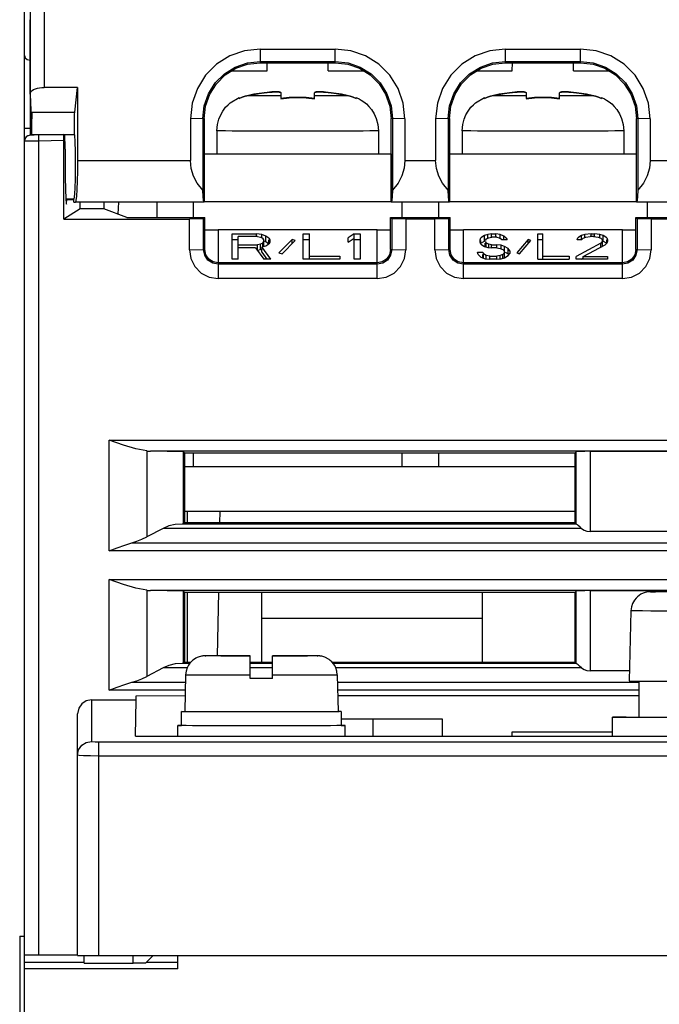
# Model space of a CAD drawing. Extents: x 0 to 420, y 0 to 297.
# Tile 2 of 30: x 190 to 202, y 34 to 52. Entities that reach past the tile are written whole.
import ezdxf

# ---------------------------------------------------------------- set-up
doc = ezdxf.new("R2010")
doc.units = 0
doc.header["$LTSCALE"] = 23.1
doc.layers.get('0').update_dxf_attribs({"linetype": 'CONTINUOUS'})

msp = doc.modelspace()

# ---------------------------------------------------------------- linework, layer by layer
at = {"color": 7, "linetype": 'CONTINUOUS'}
for p, q in [((190.216, 49.631), (190.216, 88.408)), ((190.315, 52.067), (190.315, 49.731)), ((190.567, 51.978), (190.567, 50.588)), ((190.317, 50.472), (190.317, 51.804)), ((194.441, 51.278), (194.441, 51.032)), ((194.441, 51.278), (195.791, 51.278)), ((195.791, 51.032), (195.791, 51.278)), ((198.841, 51.278), (198.841, 51.032)), ((198.841, 51.278), (200.191, 51.278)), ((200.191, 51.032), (200.191, 51.278)), ((194.441, 51.056), (195.791, 51.056)), ((198.841, 51.056), (200.191, 51.056)), ((193.936, 50.889), (194.567, 50.889)), ((194.441, 51.032), (195.791, 51.032)), ((194.567, 50.889), (194.569, 51.032)), ((195.666, 50.889), (195.664, 51.032)), ((195.666, 50.889), (196.297, 50.889)), ((198.336, 50.889), (198.967, 50.889)), ((198.841, 51.032), (200.191, 51.032)), ((198.967, 50.889), (198.969, 51.032)), ((200.066, 50.889), (200.064, 51.032)), ((200.066, 50.889), (200.697, 50.889)), ((191.167, 50.588), (190.567, 50.588)), ((191.117, 50.146), (191.167, 50.588)), ((191.167, 50.588), (191.167, 49.28)), ((190.317, 50.47), (190.317, 50.472)), ((190.317, 50.47), (190.339, 49.892)), ((193.904, 50.311), (194.066, 50.409)), ((194.119, 50.413), (194.066, 50.39)), ((194.066, 50.409), (194.066, 50.389)), ((194.516, 50.492), (194.516, 50.493)), ((194.816, 50.491), (194.816, 50.388)), ((195.416, 50.387), (195.416, 50.491)), ((196.166, 50.389), (196.166, 50.409)), ((198.304, 50.311), (198.466, 50.409)), ((198.519, 50.413), (198.466, 50.39)), ((198.466, 50.409), (198.466, 50.389)), ((198.916, 50.492), (198.916, 50.493)), ((199.216, 50.491), (199.216, 50.388)), ((199.816, 50.387), (199.816, 50.491)), ((200.566, 50.389), (200.566, 50.409)), ((190.348, 50.146), (190.339, 49.892)), ((190.348, 50.146), (191.117, 50.146)), ((193.414, 50.029), (193.191, 50.028)), ((193.191, 50.028), (193.191, 49.28)), ((193.439, 50.03), (193.414, 50.029)), ((193.414, 50.029), (193.414, 48.747)), ((193.439, 50.03), (193.437, 48.531)), ((196.795, 48.531), (196.794, 50.03)), ((196.819, 50.029), (196.794, 50.03)), ((196.819, 50.029), (196.819, 48.747)), ((197.041, 50.028), (196.819, 50.029)), ((197.041, 50.028), (197.041, 49.28)), ((197.814, 50.029), (197.591, 50.028)), ((197.591, 50.028), (197.591, 49.28)), ((197.839, 50.03), (197.814, 50.029)), ((197.814, 50.029), (197.814, 48.747)), ((197.839, 50.03), (197.837, 48.531)), ((201.195, 48.531), (201.194, 50.03)), ((201.219, 50.029), (201.194, 50.03)), ((201.219, 50.029), (201.219, 48.747)), ((201.441, 50.028), (201.219, 50.029)), ((201.441, 50.028), (201.441, 49.28)), ((190.339, 49.892), (190.339, 49.731)), ((190.346, 49.853), (190.346, 49.92)), ((190.346, 49.791), (190.346, 49.853)), ((193.666, 49.809), (193.666, 49.393)), ((196.566, 49.809), (196.566, 49.393)), ((198.066, 49.809), (198.066, 49.393)), ((200.966, 49.809), (200.966, 49.393)), ((190.216, 24.354), (190.216, 49.631)), ((190.922, 49.742), (190.315, 49.731)), ((190.347, 49.732), (190.346, 49.791)), ((190.735, 49.738), (190.347, 49.738)), ((190.465, 49.733), (190.466, 49.633)), ((190.466, 49.633), (190.919, 49.641)), ((190.466, 49.633), (190.466, 35.028)), ((190.919, 48.228), (190.919, 49.641)), ((190.922, 49.741), (190.935, 49.742)), ((191.114, 49.738), (190.935, 49.738)), ((190.943, 49.48), (190.943, 49.23)), ((191.167, 49.28), (193.191, 49.28)), ((193.441, 48.54), (193.441, 49.396)), ((193.441, 49.396), (193.666, 49.396)), ((196.791, 49.39), (193.441, 49.39)), ((196.566, 49.396), (196.791, 49.396)), ((196.791, 49.396), (196.791, 48.54)), ((197.041, 49.28), (197.591, 49.28)), ((197.841, 48.54), (197.841, 49.396)), ((197.841, 49.396), (198.066, 49.396)), ((201.191, 49.39), (197.841, 49.39)), ((200.966, 49.396), (201.191, 49.396)), ((201.191, 49.396), (201.191, 48.54)), ((201.441, 49.28), (201.991, 49.28)), ((191.103, 48.586), (190.956, 48.586)), ((190.956, 48.581), (191.103, 48.581)), ((191.103, 48.531), (191.103, 48.586)), ((191.216, 48.412), (190.919, 48.228)), ((191.103, 48.531), (191.123, 48.53)), ((191.123, 48.53), (191.128, 48.532)), ((192.098, 48.53), (191.123, 48.53)), ((193.436, 48.532), (191.128, 48.532)), ((191.216, 48.412), (191.216, 48.53)), ((191.636, 48.412), (191.216, 48.412)), ((191.638, 48.53), (191.636, 48.412)), ((192.05, 48.258), (191.636, 48.412)), ((191.903, 48.53), (191.892, 48.316)), ((192.098, 48.53), (192.098, 48.531)), ((193.437, 48.531), (192.098, 48.531)), ((192.591, 48.531), (192.591, 48.258)), ((193.241, 48.531), (193.241, 48.258)), ((193.437, 48.531), (193.436, 48.532)), ((196.795, 48.539), (193.437, 48.539)), ((196.795, 48.531), (196.796, 48.532)), ((197.152, 48.531), (196.795, 48.531)), ((197.836, 48.532), (196.796, 48.532)), ((196.991, 48.258), (196.991, 48.531)), ((197.152, 48.531), (197.152, 48.53)), ((197.471, 48.53), (197.152, 48.53)), ((197.471, 48.531), (197.471, 48.53)), ((197.837, 48.531), (197.471, 48.531)), ((197.641, 48.531), (197.641, 48.258)), ((197.837, 48.531), (197.836, 48.532)), ((201.195, 48.539), (197.837, 48.539)), ((201.195, 48.531), (201.196, 48.532)), ((201.552, 48.531), (201.195, 48.531)), ((202.236, 48.532), (201.196, 48.532)), ((201.391, 48.258), (201.391, 48.531)), ((201.552, 48.531), (201.552, 48.53)), ((201.871, 48.53), (201.552, 48.53)), ((190.919, 48.228), (193.174, 48.228)), ((192.05, 48.258), (193.45, 48.258)), ((193.428, 48.233), (193.174, 48.228)), ((193.174, 47.678), (193.174, 48.228)), ((193.45, 48.258), (193.428, 48.233)), ((193.428, 47.679), (193.428, 48.233)), ((193.45, 47.681), (193.45, 48.258)), ((196.783, 47.681), (196.783, 48.258)), ((196.783, 48.258), (196.804, 48.233)), ((196.783, 48.258), (197.85, 48.258)), ((196.804, 48.233), (196.804, 47.679)), ((197.059, 48.228), (196.804, 48.233)), ((197.059, 48.228), (197.059, 47.678)), ((197.574, 48.228), (197.059, 48.228)), ((197.828, 48.233), (197.574, 48.228)), ((197.574, 47.678), (197.574, 48.228)), ((197.85, 48.258), (197.828, 48.233)), ((197.828, 47.679), (197.828, 48.233)), ((197.85, 47.681), (197.85, 48.258)), ((201.183, 48.258), (201.204, 48.233)), ((201.183, 47.681), (201.183, 48.258)), ((201.183, 48.258), (202.25, 48.258)), ((201.204, 48.233), (201.204, 47.679)), ((201.459, 48.228), (201.204, 48.233)), ((201.459, 48.228), (201.459, 47.678)), ((201.974, 48.228), (201.459, 48.228)), ((193.45, 48.036), (193.691, 48.036)), ((193.691, 48.036), (193.691, 47.161)), ((196.541, 48.036), (193.691, 48.036)), ((193.941, 47.506), (193.941, 47.96)), ((193.941, 47.96), (194.379, 47.96)), ((194.051, 47.506), (194.051, 47.912)), ((194.397, 47.912), (194.051, 47.912)), ((194.379, 47.912), (194.379, 47.96)), ((194.47, 47.95), (194.379, 47.96)), ((194.397, 47.912), (194.452, 47.902)), ((194.452, 47.902), (194.488, 47.883)), ((194.47, 47.883), (194.47, 47.95)), ((194.543, 47.921), (194.47, 47.95)), ((194.506, 47.854), (194.488, 47.883)), ((194.543, 47.825), (194.543, 47.921)), ((194.598, 47.883), (194.543, 47.921)), ((194.598, 47.883), (194.616, 47.854)), ((195.217, 47.506), (195.217, 47.96)), ((195.217, 47.96), (195.327, 47.96)), ((195.327, 47.506), (195.327, 47.96)), ((196.129, 47.96), (196.019, 47.892)), ((196.019, 47.815), (196.019, 47.892)), ((196.019, 47.815), (196.129, 47.883)), ((196.129, 47.506), (196.129, 47.96)), ((196.129, 47.96), (196.238, 47.96)), ((196.238, 47.96), (196.238, 47.506)), ((196.541, 47.161), (196.541, 48.036)), ((196.541, 48.036), (196.783, 48.036)), ((197.85, 48.036), (198.091, 48.036)), ((198.091, 47.161), (198.091, 48.036)), ((200.941, 48.036), (198.091, 48.036)), ((198.388, 47.854), (198.404, 47.892)), ((198.467, 47.931), (198.404, 47.892)), ((198.529, 47.95), (198.467, 47.931)), ((198.467, 47.834), (198.467, 47.931)), ((198.498, 47.873), (198.482, 47.844)), ((198.498, 47.873), (198.545, 47.892)), ((198.592, 47.96), (198.529, 47.95)), ((198.529, 47.892), (198.529, 47.95)), ((198.545, 47.892), (198.592, 47.902)), ((198.592, 47.892), (198.592, 47.96)), ((198.592, 47.96), (198.671, 47.96)), ((198.686, 47.902), (198.592, 47.902)), ((198.671, 47.902), (198.671, 47.96)), ((198.749, 47.95), (198.671, 47.96)), ((198.686, 47.902), (198.733, 47.892)), ((198.733, 47.892), (198.765, 47.873)), ((198.749, 47.873), (198.749, 47.95)), ((198.812, 47.921), (198.749, 47.95)), ((198.78, 47.854), (198.765, 47.873)), ((198.859, 47.883), (198.812, 47.921)), ((198.812, 47.854), (198.812, 47.921)), ((198.859, 47.883), (198.874, 47.854)), ((199.423, 47.506), (199.423, 47.96)), ((199.423, 47.96), (199.517, 47.96)), ((199.517, 47.506), (199.517, 47.96)), ((200.129, 47.854), (200.144, 47.892)), ((200.207, 47.931), (200.144, 47.892)), ((200.27, 47.95), (200.207, 47.931)), ((200.207, 47.854), (200.207, 47.931)), ((200.207, 47.854), (200.238, 47.883)), ((200.238, 47.883), (200.285, 47.902)), ((200.379, 47.96), (200.27, 47.95)), ((200.27, 47.902), (200.27, 47.95)), ((200.285, 47.902), (200.364, 47.912)), ((200.426, 47.912), (200.364, 47.912)), ((200.379, 47.912), (200.379, 47.96)), ((200.379, 47.96), (200.442, 47.96)), ((200.426, 47.912), (200.505, 47.902)), ((200.442, 47.912), (200.442, 47.96)), ((200.536, 47.95), (200.442, 47.96)), ((200.505, 47.902), (200.552, 47.883)), ((200.536, 47.883), (200.536, 47.95)), ((200.599, 47.931), (200.536, 47.95)), ((200.552, 47.883), (200.583, 47.854)), ((200.599, 47.834), (200.599, 47.931)), ((200.662, 47.892), (200.599, 47.931)), ((200.662, 47.892), (200.677, 47.854)), ((200.941, 47.161), (200.941, 48.036)), ((200.941, 48.036), (201.183, 48.036)), ((193.941, 47.863), (194.051, 47.863)), ((194.051, 47.767), (194.397, 47.767)), ((194.361, 47.709), (194.051, 47.709)), ((194.361, 47.709), (194.506, 47.506)), ((194.452, 47.776), (194.397, 47.767)), ((194.397, 47.67), (194.397, 47.767)), ((194.488, 47.796), (194.452, 47.776)), ((194.452, 47.68), (194.452, 47.776)), ((194.452, 47.68), (194.47, 47.689)), ((194.47, 47.728), (194.543, 47.747)), ((194.634, 47.506), (194.47, 47.728)), ((194.47, 47.631), (194.47, 47.699)), ((194.488, 47.796), (194.506, 47.825)), ((194.488, 47.728), (194.488, 47.796)), ((194.506, 47.747), (194.506, 47.854)), ((194.511, 47.837), (194.543, 47.825)), ((194.543, 47.825), (194.598, 47.786)), ((194.543, 47.747), (194.598, 47.786)), ((194.598, 47.786), (194.598, 47.854)), ((194.616, 47.815), (194.598, 47.786)), ((194.616, 47.854), (194.616, 47.815)), ((195.017, 47.863), (194.78, 47.622)), ((194.835, 47.602), (195.072, 47.844)), ((195.072, 47.844), (195.017, 47.863)), ((195.017, 47.788), (195.017, 47.844)), ((195.217, 47.863), (195.327, 47.863)), ((196.129, 47.863), (196.238, 47.863)), ((198.388, 47.815), (198.388, 47.854)), ((198.404, 47.776), (198.388, 47.815)), ((198.404, 47.796), (198.404, 47.844)), ((198.404, 47.796), (198.467, 47.834)), ((198.404, 47.776), (198.467, 47.738)), ((198.467, 47.738), (198.529, 47.718)), ((198.482, 47.825), (198.498, 47.796)), ((198.482, 47.728), (198.482, 47.796)), ((198.498, 47.738), (198.498, 47.796)), ((198.545, 47.776), (198.498, 47.796)), ((198.529, 47.718), (198.592, 47.709)), ((198.545, 47.718), (198.545, 47.776)), ((198.592, 47.767), (198.545, 47.776)), ((198.592, 47.718), (198.592, 47.767)), ((198.592, 47.767), (198.686, 47.767)), ((198.686, 47.709), (198.592, 47.709)), ((198.686, 47.709), (198.686, 47.767)), ((198.765, 47.757), (198.686, 47.767)), ((198.686, 47.709), (198.749, 47.699)), ((198.749, 47.699), (198.796, 47.68)), ((198.765, 47.693), (198.765, 47.757)), ((198.827, 47.738), (198.765, 47.757)), ((198.874, 47.854), (198.78, 47.854)), ((198.89, 47.699), (198.827, 47.738)), ((198.827, 47.525), (198.827, 47.738)), ((198.921, 47.66), (198.89, 47.699)), ((198.89, 47.602), (198.89, 47.699)), ((199.251, 47.863), (199.047, 47.622)), ((199.094, 47.602), (199.298, 47.844)), ((199.298, 47.844), (199.251, 47.863)), ((199.251, 47.788), (199.251, 47.844)), ((199.423, 47.863), (199.517, 47.863)), ((200.552, 47.796), (200.113, 47.554)), ((200.207, 47.854), (200.129, 47.854)), ((200.238, 47.554), (200.63, 47.767)), ((200.583, 47.834), (200.552, 47.796)), ((200.552, 47.724), (200.552, 47.796)), ((200.583, 47.738), (200.583, 47.854)), ((200.599, 47.834), (200.652, 47.802)), ((200.63, 47.767), (200.662, 47.796)), ((200.662, 47.796), (200.662, 47.854)), ((200.677, 47.834), (200.662, 47.796)), ((200.677, 47.854), (200.677, 47.834)), ((193.174, 47.678), (193.428, 47.679)), ((193.428, 47.679), (193.45, 47.681)), ((194.397, 47.67), (194.452, 47.68)), ((194.47, 47.631), (194.563, 47.506)), ((194.78, 47.622), (194.835, 47.602)), ((195.327, 47.564), (195.874, 47.564)), ((195.874, 47.564), (195.874, 47.506)), ((196.783, 47.681), (196.804, 47.679)), ((196.804, 47.679), (197.059, 47.678)), ((197.574, 47.678), (197.828, 47.679)), ((197.828, 47.679), (197.85, 47.681)), ((198.357, 47.593), (198.341, 47.631)), ((198.341, 47.631), (198.435, 47.631)), ((198.357, 47.593), (198.404, 47.544)), ((198.404, 47.544), (198.482, 47.515)), ((198.435, 47.631), (198.451, 47.602)), ((198.435, 47.535), (198.435, 47.593)), ((198.498, 47.573), (198.451, 47.602)), ((198.451, 47.527), (198.451, 47.602)), ((198.482, 47.515), (198.561, 47.506)), ((198.498, 47.515), (198.498, 47.573)), ((198.561, 47.564), (198.498, 47.573)), ((198.561, 47.515), (198.561, 47.564)), ((198.561, 47.564), (198.686, 47.564)), ((198.749, 47.573), (198.686, 47.564)), ((198.686, 47.506), (198.686, 47.564)), ((198.686, 47.506), (198.765, 47.515)), ((198.796, 47.593), (198.749, 47.573)), ((198.749, 47.506), (198.749, 47.573)), ((198.765, 47.515), (198.827, 47.535)), ((198.796, 47.68), (198.827, 47.651)), ((198.827, 47.622), (198.796, 47.593)), ((198.796, 47.535), (198.796, 47.593)), ((198.827, 47.535), (198.89, 47.573)), ((198.838, 47.634), (198.89, 47.602)), ((198.89, 47.573), (198.921, 47.612)), ((198.89, 47.602), (198.898, 47.592)), ((198.921, 47.66), (198.921, 47.612)), ((199.047, 47.622), (199.094, 47.602)), ((199.517, 47.564), (199.987, 47.564)), ((199.987, 47.564), (199.987, 47.506)), ((200.113, 47.506), (200.113, 47.554)), ((200.2, 47.506), (200.238, 47.526)), ((200.238, 47.506), (200.238, 47.554)), ((200.238, 47.554), (200.677, 47.554)), ((200.677, 47.554), (200.677, 47.506)), ((201.183, 47.681), (201.204, 47.679)), ((201.204, 47.679), (201.459, 47.678)), ((196.541, 47.441), (193.691, 47.441)), ((196.541, 47.416), (193.691, 47.416)), ((194.051, 47.506), (193.941, 47.506)), ((194.634, 47.506), (194.506, 47.506)), ((195.874, 47.506), (195.217, 47.506)), ((196.238, 47.506), (196.129, 47.506)), ((200.941, 47.441), (198.091, 47.441)), ((200.941, 47.416), (198.091, 47.416)), ((198.686, 47.506), (198.561, 47.506)), ((199.423, 47.506), (199.987, 47.506)), ((200.677, 47.506), (200.113, 47.506)), ((196.541, 47.161), (193.691, 47.161)), ((200.941, 47.161), (198.091, 47.161)), ((191.737, 42.279), (191.737, 44.263)), ((191.737, 44.263), (220.445, 44.263)), ((192.408, 44.068), (192.408, 42.525)), ((219.709, 44.064), (192.474, 44.064)), ((193.069, 44.052), (192.474, 44.064)), ((193.088, 44.033), (193.069, 44.052)), ((193.069, 42.757), (193.069, 44.052)), ((193.088, 44.033), (193.087, 42.776)), ((193.088, 44.033), (200.095, 44.033)), ((193.241, 44.033), (193.241, 43.782)), ((196.991, 43.782), (196.991, 44.033)), ((197.641, 44.033), (197.641, 43.782)), ((200.114, 44.052), (200.095, 44.033)), ((200.095, 42.776), (200.095, 44.033)), ((200.114, 42.757), (200.114, 44.052)), ((200.363, 44.062), (202.319, 44.062)), ((200.363, 44.062), (200.363, 42.621)), ((200.095, 43.782), (193.088, 43.782)), ((193.725, 42.982), (193.087, 42.982)), ((193.141, 42.776), (193.141, 42.982)), ((193.721, 42.776), (193.725, 42.981)), ((200.095, 42.981), (193.725, 42.981)), ((193.069, 42.757), (193.041, 42.756)), ((200.114, 42.756), (193.041, 42.756)), ((193.087, 42.776), (193.069, 42.757)), ((200.095, 42.776), (193.087, 42.776)), ((200.095, 42.776), (200.114, 42.757)), ((192.702, 42.679), (192.408, 42.525)), ((200.207, 42.679), (192.702, 42.679)), ((200.207, 42.679), (200.183, 42.699)), ((202.319, 42.621), (200.363, 42.621)), ((192.142, 42.418), (220.041, 42.418)), ((220.445, 42.279), (191.737, 42.279)), ((191.737, 39.777), (191.737, 41.763)), ((191.737, 41.763), (220.445, 41.763)), ((192.408, 41.568), (192.408, 40.025)), ((219.709, 41.564), (192.474, 41.564)), ((193.069, 41.552), (192.474, 41.564)), ((193.086, 41.535), (193.069, 41.552)), ((193.069, 40.257), (193.069, 41.552)), ((193.086, 41.535), (193.085, 40.274)), ((193.086, 41.535), (200.096, 41.535)), ((193.141, 40.274), (193.141, 41.535)), ((193.679, 40.393), (193.699, 41.535)), ((194.466, 41.535), (194.466, 40.274)), ((198.429, 40.274), (198.429, 41.535)), ((200.114, 41.552), (200.096, 41.535)), ((200.097, 40.274), (200.096, 41.535)), ((200.114, 40.257), (200.114, 41.552)), ((200.363, 41.562), (202.319, 41.562)), ((200.363, 41.562), (200.363, 40.121)), ((201.45, 41.542), (201.441, 41.542)), ((201.468, 41.543), (201.45, 41.542)), ((201.5, 41.543), (201.468, 41.543)), ((201.558, 41.543), (201.5, 41.543)), ((201.661, 41.544), (201.537, 41.543)), ((201.095, 41.2), (201.066, 39.942)), ((194.466, 41.066), (198.429, 41.066)), ((193.085, 40.274), (193.069, 40.257)), ((193.195, 40.274), (193.085, 40.274)), ((193.458, 40.392), (193.451, 40.392)), ((193.456, 40.392), (193.468, 40.392)), ((193.472, 40.392), (193.458, 40.392)), ((193.509, 40.393), (193.468, 40.392)), ((193.591, 40.393), (193.503, 40.393)), ((193.664, 40.393), (193.56, 40.393)), ((193.771, 40.393), (193.638, 40.393)), ((193.739, 40.393), (194.09, 40.394)), ((193.841, 40.392), (193.841, 40.392)), ((194.266, 40.392), (193.841, 40.392)), ((193.841, 40.392), (194.266, 40.392)), ((194.266, 40.394), (194.037, 40.394)), ((194.136, 40.394), (194.266, 40.394)), ((194.266, 39.989), (194.266, 40.392)), ((194.666, 40.274), (194.266, 40.274)), ((194.666, 39.989), (194.666, 40.394)), ((195.013, 40.394), (194.666, 40.394)), ((195.091, 40.392), (194.666, 40.392)), ((194.666, 40.392), (195.091, 40.392)), ((194.972, 40.394), (195.201, 40.393)), ((195.091, 40.392), (195.091, 40.392)), ((195.174, 40.393), (195.295, 40.393)), ((195.418, 40.393), (195.282, 40.393)), ((195.46, 40.392), (195.373, 40.393)), ((195.471, 40.392), (195.43, 40.393)), ((195.465, 40.392), (195.476, 40.392)), ((200.097, 40.274), (195.737, 40.274)), ((200.114, 40.256), (200.097, 40.274)), ((192.702, 40.179), (192.408, 40.025)), ((193.134, 40.179), (192.702, 40.179)), ((193.069, 40.257), (193.041, 40.256)), ((193.18, 40.256), (193.041, 40.256)), ((194.666, 40.256), (194.266, 40.256)), ((194.666, 40.179), (194.266, 40.179)), ((200.114, 40.256), (195.752, 40.256)), ((200.207, 40.179), (195.798, 40.179)), ((201.07, 40.121), (200.363, 40.121)), ((192.142, 39.918), (193.103, 39.918)), ((193.106, 40.05), (193.091, 39.392)), ((194.266, 39.995), (194.666, 39.995)), ((194.666, 39.989), (194.266, 39.989)), ((195.826, 40.05), (195.841, 39.392)), ((195.829, 39.918), (201.241, 39.918)), ((201.241, 39.292), (201.241, 39.94)), ((193.1, 39.777), (191.737, 39.777)), ((201.241, 39.777), (195.833, 39.777)), ((191.416, 39.605), (191.416, 38.859)), ((191.416, 39.605), (192.216, 39.605)), ((192.204, 38.951), (192.216, 39.605)), ((192.216, 39.678), (193.098, 39.679)), ((192.216, 39.605), (192.216, 39.678)), ((195.835, 39.681), (201.241, 39.684)), ((193.029, 39.142), (193.029, 39.392)), ((193.178, 39.391), (193.091, 39.391)), ((193.973, 39.389), (193.716, 39.389)), ((195.414, 39.39), (195.216, 39.389)), ((195.898, 39.392), (195.841, 39.392)), ((195.898, 39.392), (195.863, 39.391)), ((195.898, 39.392), (195.898, 39.142)), ((191.166, 35.016), (191.166, 39.353)), ((195.898, 39.265), (197.706, 39.265)), ((196.466, 39.265), (196.466, 38.951)), ((197.706, 39.265), (197.711, 38.951)), ((200.766, 38.951), (200.766, 39.292)), ((201.241, 39.292), (201.245, 39.292)), ((192.966, 38.951), (192.966, 39.142)), ((193.116, 39.141), (193.029, 39.141)), ((195.95, 39.141), (195.898, 39.141)), ((195.966, 39.142), (195.95, 39.141)), ((195.966, 38.951), (195.966, 39.142)), ((192.204, 38.951), (218.478, 38.951)), ((198.965, 38.951), (198.966, 39.028)), ((198.966, 39.028), (200.766, 39.028)), ((191.166, 38.611), (191.186, 38.707)), ((191.541, 38.843), (191.541, 35.015)), ((219.141, 38.843), (191.541, 38.843)), ((219.141, 38.595), (191.541, 38.595)), ((190.129, 35.367), (190.129, 24.354)), ((190.129, 35.367), (190.216, 35.367)), ((191.283, 34.881), (191.286, 35.016)), ((191.541, 35.015), (219.141, 35.015)), ((192.166, 34.881), (192.166, 35.015)), ((192.522, 35.015), (192.391, 34.885)), ((192.966, 34.778), (192.966, 35.015)), ((190.216, 34.897), (191.283, 34.897)), ((191.283, 34.881), (192.166, 34.881)), ((192.166, 34.885), (192.391, 34.885)), ((192.403, 34.897), (192.966, 34.897)), ((192.966, 34.778), (190.216, 34.778))]:
    msp.add_line(p, q, dxfattribs=at)
for points in [[(194.441, 51.278), (194.162, 51.247), (193.898, 51.154), (193.662, 51.005), (193.464, 50.808), (193.316, 50.572), (193.223, 50.308), (193.191, 50.028)], [(197.041, 50.028), (197.01, 50.308), (196.917, 50.572), (196.768, 50.808), (196.571, 51.005), (196.335, 51.154), (196.071, 51.247), (195.791, 51.278)], [(198.841, 51.278), (198.562, 51.247), (198.298, 51.154), (198.062, 51.005), (197.864, 50.808), (197.716, 50.572), (197.623, 50.308), (197.591, 50.028)], [(201.441, 50.028), (201.41, 50.308), (201.317, 50.572), (201.168, 50.808), (200.971, 51.005), (200.735, 51.154), (200.471, 51.247), (200.191, 51.278)], [(190.216, 51.16), (190.229, 51.119), (190.265, 51.09), (190.315, 51.078)], [(193.414, 50.029), (193.44, 50.257), (193.516, 50.475), (193.638, 50.669), (193.801, 50.832), (193.996, 50.954), (194.213, 51.03), (194.441, 51.056)], [(195.791, 51.056), (196.02, 51.03), (196.237, 50.954), (196.432, 50.832), (196.595, 50.669), (196.717, 50.475), (196.793, 50.257), (196.819, 50.029)], [(197.814, 50.029), (197.84, 50.257), (197.916, 50.475), (198.038, 50.669), (198.201, 50.832), (198.396, 50.954), (198.613, 51.03), (198.841, 51.056)], [(200.191, 51.056), (200.42, 51.03), (200.637, 50.954), (200.832, 50.832), (200.995, 50.669), (201.117, 50.475), (201.193, 50.257), (201.219, 50.029)], [(193.438, 50.026), (193.464, 50.254), (193.539, 50.466), (193.658, 50.655), (193.816, 50.813), (194.005, 50.932), (194.217, 51.007), (194.441, 51.032)], [(195.791, 51.032), (196.015, 51.007), (196.227, 50.932), (196.417, 50.813), (196.575, 50.655), (196.694, 50.466), (196.769, 50.254), (196.795, 50.026)], [(197.838, 50.026), (197.864, 50.254), (197.939, 50.466), (198.058, 50.655), (198.216, 50.813), (198.405, 50.932), (198.617, 51.007), (198.841, 51.032)], [(200.191, 51.032), (200.415, 51.007), (200.627, 50.932), (200.817, 50.813), (200.975, 50.655), (201.094, 50.466), (201.169, 50.254), (201.195, 50.026)], [(190.317, 50.472), (190.321, 50.492), (190.333, 50.513), (190.352, 50.532), (190.379, 50.549), (190.41, 50.563), (190.446, 50.574), (190.485, 50.582), (190.526, 50.587), (190.567, 50.588)], [(194.066, 50.389), (194.119, 50.412), (194.174, 50.43), (194.231, 50.444)], [(194.231, 50.445), (194.174, 50.431), (194.119, 50.413)], [(194.516, 50.493), (194.428, 50.48), (194.332, 50.465), (194.231, 50.445)], [(194.231, 50.444), (194.332, 50.463), (194.428, 50.479), (194.516, 50.492)], [(194.231, 50.444), (194.287, 50.444), (194.362, 50.444), (194.455, 50.443), (194.564, 50.443), (194.685, 50.443), (194.816, 50.443)], [(194.8, 50.505), (194.782, 50.508), (194.758, 50.51), (194.726, 50.51), (194.69, 50.509), (194.652, 50.507), (194.611, 50.504), (194.566, 50.499), (194.516, 50.493)], [(194.516, 50.492), (194.569, 50.498), (194.615, 50.503), (194.656, 50.506), (194.695, 50.508), (194.731, 50.509), (194.761, 50.508), (194.785, 50.505), (194.802, 50.502), (194.813, 50.497), (194.816, 50.491)], [(194.816, 50.494), (194.812, 50.5), (194.8, 50.505)], [(195.416, 50.392), (195.267, 50.406), (195.116, 50.411), (194.966, 50.406), (194.816, 50.392)], [(194.816, 50.387), (194.966, 50.402), (195.116, 50.407), (195.267, 50.402), (195.416, 50.387)], [(195.416, 50.491), (195.421, 50.498), (195.432, 50.503), (195.45, 50.506), (195.475, 50.508), (195.506, 50.509), (195.543, 50.508), (195.581, 50.506), (195.621, 50.503), (195.666, 50.498), (195.716, 50.492)], [(195.431, 50.504), (195.42, 50.5), (195.416, 50.494)], [(195.416, 50.443), (195.548, 50.443), (195.669, 50.443), (195.778, 50.443), (195.871, 50.444), (195.946, 50.444), (196.002, 50.444)], [(195.716, 50.493), (195.664, 50.5), (195.617, 50.504), (195.577, 50.507), (195.538, 50.509), (195.502, 50.51), (195.471, 50.509), (195.448, 50.507), (195.431, 50.504)], [(196.002, 50.445), (195.9, 50.465), (195.805, 50.48), (195.716, 50.493)], [(195.716, 50.492), (195.805, 50.479), (195.9, 50.463), (196.002, 50.444)], [(196.166, 50.39), (196.114, 50.413), (196.059, 50.431), (196.002, 50.445)], [(196.002, 50.444), (196.059, 50.43), (196.114, 50.412), (196.166, 50.389)], [(196.166, 50.409), (196.178, 50.404), (196.219, 50.384), (196.258, 50.362), (196.302, 50.332), (196.351, 50.292), (196.394, 50.249), (196.443, 50.19), (196.489, 50.117), (196.526, 50.034), (196.556, 49.925), (196.566, 49.809)], [(198.466, 50.389), (198.519, 50.412), (198.574, 50.43), (198.631, 50.444)], [(198.631, 50.445), (198.574, 50.431), (198.519, 50.413)], [(198.916, 50.493), (198.828, 50.48), (198.732, 50.465), (198.631, 50.445)], [(198.631, 50.444), (198.732, 50.463), (198.828, 50.479), (198.916, 50.492)], [(198.631, 50.444), (198.687, 50.444), (198.762, 50.444), (198.855, 50.443), (198.964, 50.443), (199.085, 50.443), (199.216, 50.443)], [(199.2, 50.505), (199.182, 50.508), (199.158, 50.51), (199.126, 50.51), (199.09, 50.509), (199.052, 50.507), (199.011, 50.504), (198.966, 50.499), (198.916, 50.493)], [(198.916, 50.492), (198.969, 50.498), (199.015, 50.503), (199.056, 50.506), (199.095, 50.508), (199.131, 50.509), (199.161, 50.508), (199.185, 50.505), (199.202, 50.502), (199.213, 50.497), (199.216, 50.491)], [(199.216, 50.494), (199.212, 50.5), (199.2, 50.505)], [(199.816, 50.392), (199.667, 50.406), (199.516, 50.411), (199.366, 50.406), (199.216, 50.392)], [(199.216, 50.387), (199.366, 50.402), (199.516, 50.407), (199.667, 50.402), (199.816, 50.387)], [(199.816, 50.491), (199.821, 50.498), (199.832, 50.503), (199.85, 50.506), (199.875, 50.508), (199.906, 50.509), (199.943, 50.508), (199.981, 50.506), (200.021, 50.503), (200.066, 50.498), (200.116, 50.492)], [(199.831, 50.504), (199.82, 50.5), (199.816, 50.494)], [(199.816, 50.443), (199.948, 50.443), (200.069, 50.443), (200.178, 50.443), (200.271, 50.444), (200.346, 50.444), (200.402, 50.444)], [(200.116, 50.493), (200.064, 50.5), (200.017, 50.504), (199.977, 50.507), (199.938, 50.509), (199.902, 50.51), (199.871, 50.509), (199.848, 50.507), (199.831, 50.504)], [(200.402, 50.445), (200.3, 50.465), (200.205, 50.48), (200.116, 50.493)], [(200.116, 50.492), (200.205, 50.479), (200.3, 50.463), (200.402, 50.444)], [(200.566, 50.39), (200.514, 50.413), (200.459, 50.431), (200.402, 50.445)], [(200.402, 50.444), (200.459, 50.43), (200.514, 50.412), (200.566, 50.389)], [(200.566, 50.409), (200.578, 50.404), (200.619, 50.384), (200.658, 50.362), (200.702, 50.332), (200.751, 50.292), (200.794, 50.249), (200.843, 50.19), (200.889, 50.117), (200.926, 50.034), (200.956, 49.925), (200.966, 49.809)], [(193.666, 49.809), (193.677, 49.925), (193.702, 50.022), (193.735, 50.1), (193.773, 50.165), (193.824, 50.233), (193.868, 50.279), (193.904, 50.311)], [(198.066, 49.809), (198.077, 49.925), (198.102, 50.022), (198.135, 50.1), (198.173, 50.165), (198.224, 50.233), (198.268, 50.279), (198.304, 50.311)], [(190.346, 49.92), (190.346, 49.99), (190.347, 50.054), (190.347, 50.108), (190.348, 50.146)], [(191.11, 49.92), (191.11, 49.99), (191.112, 50.054), (191.114, 50.107), (191.117, 50.146)], [(190.339, 49.852), (190.265, 49.852), (190.229, 49.852), (190.216, 49.852)], [(191.114, 49.738), (191.111, 49.792), (191.11, 49.853), (191.11, 49.92)], [(196.566, 49.809), (196.548, 49.808), (196.495, 49.808), (196.408, 49.808), (196.289, 49.807), (196.142, 49.807), (195.969, 49.807), (195.775, 49.806), (195.564, 49.806), (195.343, 49.806), (195.116, 49.806), (194.889, 49.806), (194.668, 49.806), (194.458, 49.806), (194.264, 49.807), (194.091, 49.807), (193.943, 49.807), (193.824, 49.808), (193.737, 49.808), (193.684, 49.808), (193.666, 49.809)], [(200.966, 49.809), (200.948, 49.808), (200.895, 49.808), (200.808, 49.808), (200.689, 49.807), (200.542, 49.807), (200.369, 49.807), (200.175, 49.806), (199.964, 49.806), (199.743, 49.806), (199.516, 49.806), (199.289, 49.806), (199.068, 49.806), (198.858, 49.806), (198.664, 49.807), (198.491, 49.807), (198.343, 49.807), (198.224, 49.808), (198.137, 49.808), (198.084, 49.808), (198.066, 49.809)], [(190.315, 49.731), (190.265, 49.717), (190.229, 49.68), (190.216, 49.631)], [(190.315, 49.731), (190.265, 49.717), (190.229, 49.681), (190.216, 49.631)], [(190.216, 49.631), (190.235, 49.631), (190.29, 49.631), (190.371, 49.632), (190.466, 49.633)], [(190.922, 49.741), (190.389, 49.732), (190.335, 49.731), (190.315, 49.731)], [(190.919, 49.641), (190.919, 49.667), (190.92, 49.688), (190.92, 49.705), (190.921, 49.718), (190.921, 49.729), (190.922, 49.738), (190.922, 49.741)], [(190.943, 49.48), (190.943, 49.58), (190.941, 49.665), (190.938, 49.722), (190.935, 49.742)], [(191.114, 49.738), (191.119, 49.604), (191.123, 49.448), (191.125, 49.277), (191.125, 49.105), (191.122, 48.939), (191.117, 48.792), (191.111, 48.672), (191.103, 48.586)], [(191.167, 49.28), (191.166, 49.088), (191.162, 48.909), (191.156, 48.755), (191.148, 48.636), (191.139, 48.56), (191.128, 48.532)], [(193.414, 48.747), (193.314, 48.869), (193.246, 49), (193.205, 49.137), (193.191, 49.28)], [(197.041, 49.28), (197.028, 49.138), (196.987, 49.001), (196.919, 48.869), (196.819, 48.747)], [(197.814, 48.747), (197.714, 48.869), (197.646, 49), (197.605, 49.137), (197.591, 49.28)], [(201.441, 49.28), (201.428, 49.138), (201.387, 49.001), (201.319, 48.869), (201.219, 48.747)], [(190.943, 49.23), (190.945, 48.977), (190.949, 48.756), (190.955, 48.594), (190.962, 48.506), (190.966, 48.495)], [(193.436, 48.532), (193.428, 48.559), (193.421, 48.632), (193.414, 48.747)], [(196.819, 48.747), (196.812, 48.632), (196.804, 48.559), (196.796, 48.532)], [(197.836, 48.532), (197.828, 48.559), (197.821, 48.632), (197.814, 48.747)], [(201.219, 48.747), (201.212, 48.632), (201.204, 48.559), (201.196, 48.532)], [(190.966, 48.495), (190.97, 48.505), (190.977, 48.581)], [(193.174, 47.678), (193.199, 47.518), (193.273, 47.374), (193.387, 47.26), (193.531, 47.186), (193.691, 47.161)], [(193.691, 47.416), (193.591, 47.436), (193.505, 47.493), (193.448, 47.578), (193.428, 47.679)], [(193.691, 47.44), (193.598, 47.459), (193.521, 47.511), (193.469, 47.588), (193.45, 47.681)], [(196.783, 47.681), (196.764, 47.588), (196.712, 47.511), (196.634, 47.459), (196.541, 47.44)], [(196.804, 47.679), (196.784, 47.578), (196.727, 47.493), (196.642, 47.436), (196.541, 47.416)], [(196.541, 47.161), (196.702, 47.186), (196.846, 47.26), (196.96, 47.374), (197.033, 47.518), (197.059, 47.678)], [(197.574, 47.678), (197.599, 47.518), (197.673, 47.374), (197.787, 47.26), (197.931, 47.186), (198.091, 47.161)], [(198.091, 47.416), (197.991, 47.436), (197.905, 47.493), (197.848, 47.578), (197.828, 47.679)], [(198.091, 47.44), (197.998, 47.459), (197.921, 47.511), (197.869, 47.588), (197.85, 47.681)], [(201.183, 47.681), (201.164, 47.588), (201.112, 47.511), (201.034, 47.459), (200.941, 47.44)], [(201.204, 47.679), (201.184, 47.578), (201.127, 47.493), (201.042, 47.436), (200.941, 47.416)], [(200.941, 47.161), (201.102, 47.186), (201.246, 47.26), (201.36, 47.374), (201.433, 47.518), (201.459, 47.678)], [(192.408, 44.068), (192.214, 44.105), (191.989, 44.174), (191.737, 44.263)], [(192.408, 44.068), (192.43, 44.066), (192.452, 44.065), (192.474, 44.064)], [(200.363, 44.062), (200.27, 44.061), (200.19, 44.059), (200.136, 44.056), (200.114, 44.052)], [(193.041, 42.756), (192.918, 42.747), (192.805, 42.722), (192.702, 42.679)], [(200.183, 42.699), (200.147, 42.731), (200.134, 42.741), (200.125, 42.749), (200.118, 42.754), (200.115, 42.756)], [(200.207, 42.679), (200.254, 42.647), (200.306, 42.628), (200.363, 42.621)], [(191.737, 42.279), (191.878, 42.33), (192.013, 42.377), (192.142, 42.418)], [(192.142, 42.418), (192.232, 42.447), (192.32, 42.483), (192.408, 42.525)], [(192.408, 41.568), (192.214, 41.605), (191.989, 41.674), (191.737, 41.763)], [(192.408, 41.568), (192.43, 41.566), (192.452, 41.565), (192.474, 41.564)], [(200.363, 41.562), (200.27, 41.561), (200.19, 41.559), (200.136, 41.556), (200.114, 41.552)], [(201.441, 41.542), (201.437, 41.542), (201.433, 41.542), (201.427, 41.542), (201.418, 41.541), (201.407, 41.54), (201.393, 41.538), (201.373, 41.535), (201.349, 41.529), (201.334, 41.524), (201.312, 41.516), (201.275, 41.498), (201.241, 41.476), (201.211, 41.453), (201.186, 41.428), (201.156, 41.389), (201.124, 41.332), (201.105, 41.274), (201.095, 41.2)], [(201.445, 41.542), (201.468, 41.542), (201.537, 41.543)], [(203.016, 41.538), (202.735, 41.538), (202.466, 41.539), (202.217, 41.539), (201.995, 41.539), (201.804, 41.54), (201.65, 41.54), (201.537, 41.541), (201.468, 41.541), (201.445, 41.542)], [(203.016, 41.196), (202.708, 41.196), (202.41, 41.196), (202.13, 41.196), (201.874, 41.197), (201.647, 41.197), (201.454, 41.197), (201.3, 41.198), (201.187, 41.199), (201.118, 41.199), (201.095, 41.2)], [(193.451, 40.392), (193.447, 40.392), (193.442, 40.392), (193.436, 40.391), (193.427, 40.391), (193.415, 40.39), (193.403, 40.388), (193.391, 40.386), (193.371, 40.381), (193.35, 40.375), (193.331, 40.369), (193.31, 40.36), (193.289, 40.349), (193.267, 40.336), (193.236, 40.314), (193.209, 40.29), (193.182, 40.26), (193.158, 40.226), (193.133, 40.176), (193.115, 40.118), (193.106, 40.05)], [(194.266, 40.39), (194.118, 40.39), (193.978, 40.39), (193.85, 40.39), (193.735, 40.391), (193.638, 40.391), (193.56, 40.391), (193.503, 40.391), (193.468, 40.392), (193.456, 40.392)], [(195.476, 40.392), (195.465, 40.392), (195.43, 40.391), (195.373, 40.391), (195.295, 40.391), (195.197, 40.391), (195.083, 40.39), (194.954, 40.39), (194.814, 40.39), (194.666, 40.39)], [(195.826, 40.05), (195.818, 40.119), (195.8, 40.175), (195.78, 40.217), (195.759, 40.248), (195.726, 40.287), (195.699, 40.312), (195.679, 40.328), (195.602, 40.369), (195.566, 40.38), (195.547, 40.385), (195.535, 40.387), (195.528, 40.388), (195.522, 40.389), (195.518, 40.389), (195.515, 40.39), (195.503, 40.391), (195.494, 40.392), (195.488, 40.392), (195.483, 40.392), (195.479, 40.392), (195.471, 40.392)], [(193.041, 40.256), (192.918, 40.247), (192.805, 40.222), (192.702, 40.179)], [(200.207, 40.179), (200.174, 40.207), (200.149, 40.229), (200.131, 40.244), (200.12, 40.253), (200.114, 40.26)], [(200.207, 40.179), (200.254, 40.147), (200.306, 40.128), (200.363, 40.121)], [(191.733, 39.777), (191.878, 39.83), (192.013, 39.877), (192.142, 39.918)], [(192.142, 39.918), (192.232, 39.947), (192.32, 39.983), (192.408, 40.025)], [(194.266, 40.047), (194.078, 40.047), (193.897, 40.047), (193.727, 40.048), (193.573, 40.048), (193.436, 40.048), (193.321, 40.048), (193.228, 40.049), (193.161, 40.049), (193.12, 40.049), (193.106, 40.05)], [(195.826, 40.05), (195.813, 40.049), (195.772, 40.049), (195.704, 40.049), (195.612, 40.048), (195.496, 40.048), (195.36, 40.048), (195.205, 40.048), (195.036, 40.047), (194.855, 40.047), (194.666, 40.047)], [(201.066, 39.942), (201.09, 39.941), (201.162, 39.941)], [(201.162, 39.941), (201.28, 39.94), (201.44, 39.939), (201.64, 39.939), (201.876, 39.939)], [(191.416, 39.605), (191.321, 39.586), (191.243, 39.533), (191.187, 39.454), (191.166, 39.353)], [(193.029, 39.392), (193.045, 39.392), (193.091, 39.393)], [(193.091, 39.391), (193.046, 39.391), (193.029, 39.392)], [(193.716, 39.389), (193.591, 39.39), (193.428, 39.39), (193.288, 39.39), (193.178, 39.391)], [(195.216, 39.389), (195.043, 39.389), (194.835, 39.389), (194.62, 39.389), (194.401, 39.389), (194.183, 39.389), (193.973, 39.389)], [(195.863, 39.391), (195.795, 39.391), (195.696, 39.39), (195.568, 39.39), (195.414, 39.39)], [(195.836, 39.392), (195.839, 39.392), (195.841, 39.392), (195.841, 39.392)], [(200.766, 39.292), (200.794, 39.293), (200.875, 39.293), (201.009, 39.294), (201.192, 39.295), (201.241, 39.295)], [(201.422, 39.289), (201.194, 39.289), (201.01, 39.29), (200.876, 39.29), (200.794, 39.291), (200.766, 39.292)], [(201.966, 39.288), (201.691, 39.288), (201.422, 39.289)], [(192.966, 39.142), (192.983, 39.142), (193.029, 39.143)], [(193.029, 39.141), (192.983, 39.141), (192.966, 39.142)], [(195.898, 39.141), (195.818, 39.141), (195.706, 39.14), (195.566, 39.14), (195.401, 39.14), (195.216, 39.139), (195.015, 39.139), (194.801, 39.139), (194.579, 39.139), (194.355, 39.139), (194.133, 39.139), (193.919, 39.139), (193.718, 39.139), (193.532, 39.14), (193.368, 39.14), (193.228, 39.14), (193.116, 39.141)], [(195.899, 39.143), (195.949, 39.142), (195.966, 39.142)], [(191.186, 38.707), (191.241, 38.788), (191.322, 38.841), (191.416, 38.859)], [(191.541, 38.843), (191.48, 38.846), (191.432, 38.852), (191.416, 38.859)], [(191.541, 38.595), (191.398, 38.598), (191.276, 38.601), (191.195, 38.606), (191.166, 38.611)], [(190.216, 35.029), (190.236, 35.029), (190.29, 35.029), (190.37, 35.028), (191.166, 35.028)], [(191.166, 35.016), (191.195, 35.016), (191.276, 35.016), (191.397, 35.015), (191.541, 35.015)]]:
    msp.add_lwpolyline(points, dxfattribs=at)
msp.add_arc((190.316, 49.631), 0.1, 91, 180, dxfattribs=at)

doc.saveas('drawing.dxf')
